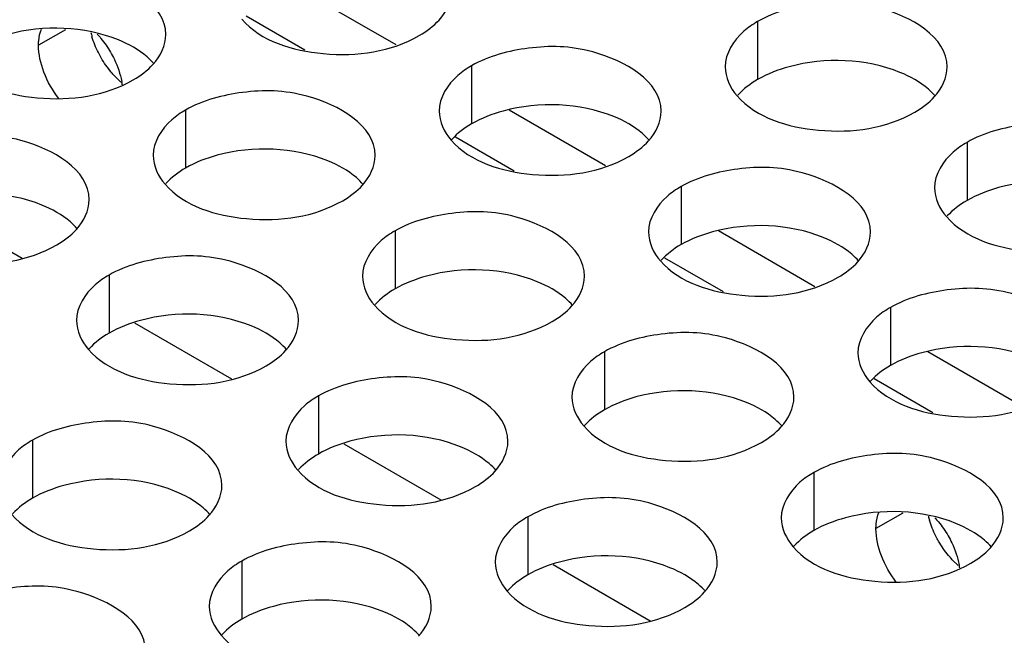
# Model space of a CAD drawing. Header units: inches. Extents: x 0 to 34, y 0 to 22.
# Tile 91 of 116: x 18.341 to 18.562, y 19.207 to 19.346. Entities that reach past the tile are written whole.
import ezdxf

# ---------------------------------------------------------------- set-up
doc = ezdxf.new("R2010")
doc.units = ezdxf.units.IN
doc.header["$LTSCALE"] = 1.87
doc.header["$MEASUREMENT"] = 0
doc.layers.get('0').update_dxf_attribs({"linetype": 'CONTINUOUS'})
doc.layers.add('02___PRT_ALL_AXES', color=7, linetype='CONTINUOUS')

msp = doc.modelspace()

# ---------------------------------------------------------------- linework, layer by layer
at = {"color": 3, "linetype": 'CONTINUOUS'}
for p, q in [((18.4254908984, 19.3404129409), (18.4037746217, 19.3529516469)), ((18.4726313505, 19.3131946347), (18.4509150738, 19.3257333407)), ((18.5197718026, 19.2859763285), (18.4980555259, 19.2985150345)), ((18.5669122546, 19.2587580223), (18.545195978, 19.2712967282))]:
    msp.add_line(p, q, dxfattribs=at)
at = {"color": 7, "linetype": 'CONTINUOUS'}
for p, q in [((18.404902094, 19.3392358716), (18.3917001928, 19.3468584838)), ((18.4520425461, 19.3120175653), (18.4388406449, 19.3196401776)), ((18.3194190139, 19.3050398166), (18.3413019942, 19.292404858)), ((18.4991829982, 19.2847992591), (18.485981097, 19.2924218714)), ((18.366559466, 19.2778215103), (18.3884424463, 19.2651865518)), ((18.5463234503, 19.2575809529), (18.5331215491, 19.2652035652)), ((18.4136999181, 19.2506032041), (18.4355828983, 19.2379682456)), ((18.4608403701, 19.2233848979), (18.4827233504, 19.2107499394))]:
    msp.add_line(p, q, dxfattribs=at)
at = {"layer": '02___PRT_ALL_AXES', "color": 7, "linetype": 'CONTINUOUS'}
for p, q in [((18.5068931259, 19.3456821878), (18.5068931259, 19.3326186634)), ((18.3510197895, 19.3438544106), (18.3449728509, 19.3403629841)), ((18.4424980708, 19.3357195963), (18.4424980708, 19.3226560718)), ((18.3781030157, 19.3257570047), (18.3781030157, 19.3126934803)), ((18.554033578, 19.3184638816), (18.554033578, 19.3054003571)), ((18.4896385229, 19.3085012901), (18.4896385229, 19.2954377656)), ((18.4252434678, 19.2985386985), (18.4252434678, 19.2854751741)), ((18.3608484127, 19.288576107), (18.3608484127, 19.2755125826)), ((18.536778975, 19.2812829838), (18.536778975, 19.2682194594)), ((18.4723839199, 19.2713203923), (18.4723839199, 19.2582568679)), ((18.4079888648, 19.2613578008), (18.4079888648, 19.2482942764)), ((18.3435938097, 19.2513952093), (18.3435938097, 19.2383316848)), ((18.5195243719, 19.2441020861), (18.5195243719, 19.2310385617)), ((18.5395815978, 19.2349811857), (18.5335346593, 19.2314897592)), ((18.4551293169, 19.2341394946), (18.4551293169, 19.2210759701)), ((18.3907342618, 19.224176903), (18.3907342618, 19.2111133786))]:
    msp.add_line(p, q, dxfattribs=at)
at = {"layer": '02___PRT_ALL_AXES', "color": 3, "linetype": 'CONTINUOUS'}
for p, q in [((18.3635069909, 19.3320676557), (18.362158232, 19.3333584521)), ((18.5520687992, 19.2231944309), (18.5507200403, 19.2244852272))]:
    msp.add_line(p, q, dxfattribs=at)
for centre, start, end in [((18.3754461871, 19.3477486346), 193.6945448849, 196.5380706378), ((18.5640079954, 19.2388754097), 193.694544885, 196.5380706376)]:
    msp.add_arc(centre, 0.019231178, start, end, dxfattribs=at)
at = {"layer": '02___PRT_ALL_AXES', "color": 7, "linetype": 'CONTINUOUS'}
for centre, start, end in [((18.3470314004, 19.3289975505), 8.2131773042, 10.8268831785), ((18.5355932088, 19.2201243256), 8.2131773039, 10.8268831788)]:
    msp.add_arc(centre, 0.0169854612, start, end, dxfattribs=at)
at = {"layer": '02___PRT_ALL_AXES', "color": 3, "linetype": 'CONTINUOUS'}
for points, knots in [([(18.3736393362, 19.3427587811), (18.3736421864, 19.3495572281), (18.3595752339, 19.3574088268), (18.3442682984, 19.3575938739), (18.3348310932, 19.3552089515), (18.3309625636, 19.352975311)], [0, 0, 0, 0, 0.4225569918, 0.7223499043, 1, 1, 1, 1]), ([(18.5495698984, 19.3354656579), (18.5495727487, 19.3422641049), (18.5355057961, 19.3501157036), (18.5201988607, 19.3503007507), (18.5107616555, 19.3479158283), (18.5068931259, 19.3456821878)], [0, 0, 0, 0, 0.4225569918, 0.7223499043, 1, 1, 1, 1]), ([(18.3907198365, 19.346224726), (18.3950918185, 19.3412240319), (18.4098866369, 19.3367919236), (18.4243598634, 19.3388559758), (18.4307129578, 19.3425241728)], [0, 0, 0, 0, 0.4751880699, 1, 1, 1, 1]), ([(18.5068931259, 19.3456821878), (18.5057982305, 19.3450500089), (18.5022789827, 19.3426930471), (18.4995729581, 19.3385040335), (18.4995716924, 19.335484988)], [0, 0, 0, 0, 0.295165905, 1, 1, 1, 1]), ([(18.3590724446, 19.337520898), (18.3588526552, 19.3379014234), (18.3580309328, 19.3394231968), (18.3573775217, 19.3410378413), (18.3570105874, 19.3422744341)], [0, 0, 0, 0, 0.2541104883, 1, 1, 1, 1]), ([(18.4851748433, 19.3255030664), (18.4851776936, 19.3323015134), (18.4711107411, 19.3401531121), (18.4558038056, 19.3403381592), (18.4463666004, 19.3379532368), (18.4424980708, 19.3357195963)], [0, 0, 0, 0, 0.4225569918, 0.7223499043, 1, 1, 1, 1]), ([(18.3263247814, 19.3362621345), (18.3306967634, 19.3312614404), (18.3454915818, 19.3268293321), (18.3599648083, 19.3288933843), (18.3663179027, 19.3325615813)], [0, 0, 0, 0, 0.4751880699, 1, 1, 1, 1]), ([(18.362158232, 19.3333584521), (18.3618672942, 19.3336656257), (18.3607187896, 19.3349593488), (18.3597258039, 19.3363897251), (18.3590724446, 19.337520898)], [0, 0, 0, 0, 0.2446439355, 1, 1, 1, 1]), ([(18.4424980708, 19.3357195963), (18.4414031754, 19.3350874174), (18.4378839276, 19.3327304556), (18.4351779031, 19.328541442), (18.4351766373, 19.3255223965)], [0, 0, 0, 0, 0.295165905, 1, 1, 1, 1]), ([(18.4207797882, 19.3155404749), (18.4207826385, 19.3223389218), (18.406715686, 19.3301905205), (18.3914087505, 19.3303755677), (18.3819715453, 19.3279906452), (18.3781030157, 19.3257570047)], [0, 0, 0, 0, 0.4225569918, 0.7223499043, 1, 1, 1, 1]), ([(18.5022553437, 19.3289690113), (18.5066273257, 19.3239683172), (18.521422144, 19.3195362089), (18.5358953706, 19.3216002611), (18.5422484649, 19.3252684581)], [0, 0, 0, 0, 0.4751880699, 1, 1, 1, 1]), ([(18.3781030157, 19.3257570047), (18.3770081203, 19.3251248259), (18.3734888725, 19.322767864), (18.370782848, 19.3185788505), (18.3707815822, 19.3155598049)], [0, 0, 0, 0, 0.295165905, 1, 1, 1, 1]), ([(18.5967103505, 19.3082473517), (18.5967132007, 19.3150457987), (18.5826462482, 19.3228973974), (18.5673393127, 19.3230824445), (18.5579021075, 19.3206975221), (18.554033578, 19.3184638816)], [0, 0, 0, 0, 0.4225569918, 0.7223499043, 1, 1, 1, 1]), ([(18.3563847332, 19.3055778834), (18.3563875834, 19.3123763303), (18.3423206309, 19.320227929), (18.3270136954, 19.3204129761), (18.3175764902, 19.3180280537), (18.3137079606, 19.3157944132)], [0, 0, 0, 0, 0.4225569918, 0.7223499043, 1, 1, 1, 1]), ([(18.4378602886, 19.3190064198), (18.4422322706, 19.3140057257), (18.457027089, 19.3095736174), (18.4715003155, 19.3116376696), (18.4778534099, 19.3153058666)], [0, 0, 0, 0, 0.4751880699, 1, 1, 1, 1]), ([(18.554033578, 19.3184638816), (18.5529386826, 19.3178317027), (18.5494194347, 19.3154747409), (18.5467134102, 19.3112857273), (18.5467121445, 19.3082666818)], [0, 0, 0, 0, 0.295165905, 1, 1, 1, 1]), ([(18.5323152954, 19.2982847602), (18.5323181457, 19.3050832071), (18.5182511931, 19.3129348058), (18.5029442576, 19.313119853), (18.4935070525, 19.3107349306), (18.4896385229, 19.3085012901)], [0, 0, 0, 0, 0.4225569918, 0.7223499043, 1, 1, 1, 1]), ([(18.3734652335, 19.3090438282), (18.3778372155, 19.3040431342), (18.3926320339, 19.2996110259), (18.4071052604, 19.301675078), (18.4134583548, 19.3053432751)], [0, 0, 0, 0, 0.4751880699, 1, 1, 1, 1]), ([(18.4896385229, 19.3085012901), (18.4885436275, 19.3078691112), (18.4850243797, 19.3055121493), (18.4823183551, 19.3013231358), (18.4823170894, 19.2983040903)], [0, 0, 0, 0, 0.295165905, 1, 1, 1, 1]), ([(18.4679202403, 19.2883221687), (18.4679230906, 19.2951206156), (18.4538561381, 19.3029722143), (18.4385492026, 19.3031572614), (18.4291119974, 19.300772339), (18.4252434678, 19.2985386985)], [0, 0, 0, 0, 0.4225569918, 0.7223499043, 1, 1, 1, 1]), ([(18.5493957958, 19.3017507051), (18.5537677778, 19.296750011), (18.5685625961, 19.2923179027), (18.5830358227, 19.2943819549), (18.589388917, 19.2980501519)], [0, 0, 0, 0, 0.4751880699, 1, 1, 1, 1]), ([(18.3090701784, 19.2990812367), (18.3134421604, 19.2940805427), (18.3282369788, 19.2896484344), (18.3427102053, 19.2917124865), (18.3490632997, 19.2953806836)], [0, 0, 0, 0, 0.4751880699, 1, 1, 1, 1]), ([(18.4252434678, 19.2985386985), (18.4241485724, 19.2979065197), (18.4206293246, 19.2955495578), (18.4179233, 19.2913605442), (18.4179220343, 19.2883414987)], [0, 0, 0, 0, 0.295165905, 1, 1, 1, 1]), ([(18.4035251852, 19.2783595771), (18.4035280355, 19.2851580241), (18.389461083, 19.2930096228), (18.3741541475, 19.2931946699), (18.3647169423, 19.2908097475), (18.3608484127, 19.288576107)], [0, 0, 0, 0, 0.4225569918, 0.7223499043, 1, 1, 1, 1]), ([(18.4850007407, 19.2917881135), (18.4893727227, 19.2867874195), (18.504167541, 19.2823553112), (18.5186407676, 19.2844193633), (18.5249938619, 19.2880875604)], [0, 0, 0, 0, 0.4751880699, 1, 1, 1, 1]), ([(18.3608484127, 19.288576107), (18.3597535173, 19.2879439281), (18.3562342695, 19.2855869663), (18.353528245, 19.2813979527), (18.3535269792, 19.2783789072)], [0, 0, 0, 0, 0.295165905, 1, 1, 1, 1]), ([(18.5794557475, 19.271066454), (18.5794585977, 19.2778649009), (18.5653916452, 19.2857164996), (18.5500847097, 19.2859015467), (18.5406475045, 19.2835166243), (18.536778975, 19.2812829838)], [0, 0, 0, 0, 0.4225569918, 0.7223499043, 1, 1, 1, 1]), ([(18.4206056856, 19.281825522), (18.4249776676, 19.276824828), (18.439772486, 19.2723927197), (18.4542457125, 19.2744567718), (18.4605988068, 19.2781249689)], [0, 0, 0, 0, 0.4751880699, 1, 1, 1, 1]), ([(18.536778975, 19.2812829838), (18.5356840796, 19.280650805), (18.5321648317, 19.2782938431), (18.5294588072, 19.2741048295), (18.5294575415, 19.271085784)], [0, 0, 0, 0, 0.295165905, 1, 1, 1, 1]), ([(18.5150606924, 19.2611038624), (18.5150635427, 19.2679023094), (18.5009965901, 19.2757539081), (18.4856896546, 19.2759389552), (18.4762524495, 19.2735540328), (18.4723839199, 19.2713203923)], [0, 0, 0, 0, 0.4225569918, 0.7223499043, 1, 1, 1, 1]), ([(18.3562106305, 19.2718629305), (18.3605826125, 19.2668622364), (18.3753774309, 19.2624301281), (18.3898506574, 19.2644941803), (18.3962037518, 19.2681623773)], [0, 0, 0, 0, 0.4751880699, 1, 1, 1, 1]), ([(18.4723839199, 19.2713203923), (18.4712890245, 19.2706882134), (18.4677697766, 19.2683312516), (18.4650637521, 19.264142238), (18.4650624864, 19.2611231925)], [0, 0, 0, 0, 0.295165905, 1, 1, 1, 1]), ([(18.4506656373, 19.2511412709), (18.4506684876, 19.2579397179), (18.436601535, 19.2657913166), (18.4212945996, 19.2659763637), (18.4118573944, 19.2635914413), (18.4079888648, 19.2613578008)], [0, 0, 0, 0, 0.4225569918, 0.7223499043, 1, 1, 1, 1]), ([(18.5321411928, 19.2645698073), (18.5365131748, 19.2595691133), (18.5513079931, 19.255137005), (18.5657812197, 19.2572010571), (18.572134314, 19.2608692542)], [0, 0, 0, 0, 0.4751880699, 1, 1, 1, 1]), ([(18.4079888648, 19.2613578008), (18.4068939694, 19.2607256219), (18.4033747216, 19.2583686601), (18.400668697, 19.2541796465), (18.4006674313, 19.251160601)], [0, 0, 0, 0, 0.295165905, 1, 1, 1, 1]), ([(18.3862705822, 19.2411786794), (18.3862734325, 19.2479771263), (18.37220648, 19.255828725), (18.3568995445, 19.2560137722), (18.3474623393, 19.2536288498), (18.3435938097, 19.2513952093)], [0, 0, 0, 0, 0.4225569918, 0.7223499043, 1, 1, 1, 1]), ([(18.4677461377, 19.2546072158), (18.4721181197, 19.2496065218), (18.486912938, 19.2451744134), (18.5013861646, 19.2472384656), (18.5077392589, 19.2509066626)], [0, 0, 0, 0, 0.4751880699, 1, 1, 1, 1]), ([(18.3435938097, 19.2513952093), (18.3424989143, 19.2507630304), (18.3389796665, 19.2484060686), (18.336273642, 19.244217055), (18.3362723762, 19.2411980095)], [0, 0, 0, 0, 0.295165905, 1, 1, 1, 1]), ([(18.5622011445, 19.2338855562), (18.5622039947, 19.2406840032), (18.5481370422, 19.2485356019), (18.5328301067, 19.248720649), (18.5233929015, 19.2463357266), (18.5195243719, 19.2441020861)], [0, 0, 0, 0, 0.4225569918, 0.7223499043, 1, 1, 1, 1]), ([(18.4033510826, 19.2446446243), (18.4077230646, 19.2396439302), (18.4225178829, 19.2352118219), (18.4369911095, 19.2372758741), (18.4433442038, 19.2409440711)], [0, 0, 0, 0, 0.4751880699, 1, 1, 1, 1]), ([(18.5195243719, 19.2441020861), (18.5184294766, 19.2434699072), (18.5149102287, 19.2411129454), (18.5122042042, 19.2369239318), (18.5122029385, 19.2339048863)], [0, 0, 0, 0, 0.295165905, 1, 1, 1, 1]), ([(18.4978060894, 19.2239229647), (18.4978089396, 19.2307214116), (18.4837419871, 19.2385730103), (18.4684350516, 19.2387580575), (18.4589978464, 19.2363731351), (18.4551293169, 19.2341394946)], [0, 0, 0, 0, 0.4225569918, 0.7223499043, 1, 1, 1, 1]), ([(18.3389560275, 19.2346820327), (18.3433280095, 19.2296813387), (18.3581228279, 19.2252492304), (18.3725960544, 19.2273132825), (18.3789491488, 19.2309814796)], [0, 0, 0, 0, 0.4751880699, 1, 1, 1, 1]), ([(18.4551293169, 19.2341394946), (18.4540344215, 19.2335073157), (18.4505151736, 19.2311503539), (18.4478091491, 19.2269613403), (18.4478078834, 19.2239422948)], [0, 0, 0, 0, 0.295165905, 1, 1, 1, 1]), ([(18.5476342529, 19.2286476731), (18.5474144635, 19.2290281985), (18.5465927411, 19.2305499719), (18.54593933, 19.2321646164), (18.5455723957, 19.2334012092)], [0, 0, 0, 0, 0.2541104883, 1, 1, 1, 1]), ([(18.4334110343, 19.2139603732), (18.4334138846, 19.2207588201), (18.419346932, 19.2286104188), (18.4040399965, 19.2287954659), (18.3946027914, 19.2264105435), (18.3907342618, 19.224176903)], [0, 0, 0, 0, 0.4225569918, 0.7223499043, 1, 1, 1, 1]), ([(18.5507200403, 19.2244852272), (18.5504291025, 19.2247924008), (18.5492805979, 19.2260861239), (18.5482876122, 19.2275165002), (18.5476342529, 19.2286476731)], [0, 0, 0, 0, 0.2446439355, 1, 1, 1, 1]), ([(18.5148865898, 19.2273889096), (18.5192585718, 19.2223882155), (18.5340533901, 19.2179561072), (18.5485266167, 19.2200201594), (18.554879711, 19.2236883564)], [0, 0, 0, 0, 0.4751880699, 1, 1, 1, 1]), ([(18.3907342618, 19.224176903), (18.3896393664, 19.2235447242), (18.3861201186, 19.2211877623), (18.383414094, 19.2169987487), (18.3834128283, 19.2139797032)], [0, 0, 0, 0, 0.295165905, 1, 1, 1, 1]), ([(18.3690159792, 19.2039977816), (18.3690188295, 19.2107962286), (18.354951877, 19.2186478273), (18.3396449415, 19.2188328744), (18.3302077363, 19.216447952), (18.3263392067, 19.2142143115)], [0, 0, 0, 0, 0.4225569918, 0.7223499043, 1, 1, 1, 1]), ([(18.4504915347, 19.217426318), (18.4548635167, 19.212425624), (18.469658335, 19.2079935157), (18.4841315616, 19.2100575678), (18.4904846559, 19.2137257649)], [0, 0, 0, 0, 0.4751880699, 1, 1, 1, 1]), ([(18.3860964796, 19.2074637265), (18.3904684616, 19.2024630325), (18.4052632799, 19.1980309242), (18.4197365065, 19.2000949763), (18.4260896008, 19.2037631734)], [0, 0, 0, 0, 0.4751880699, 1, 1, 1, 1])]:
    msp.add_open_spline(points, degree=3, knots=knots, dxfattribs=at)
for points in [[(18.4351784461, 19.3460312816), (18.43680966, 19.3478252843), (18.4380333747, 19.3502966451), (18.4380343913, 19.3527213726)], [(18.4307129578, 19.3425241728), (18.4323520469, 19.3434705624), (18.4339051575, 19.3446309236), (18.4351784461, 19.3460312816)], [(18.370783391, 19.3360686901), (18.3724146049, 19.3378626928), (18.3736383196, 19.3403340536), (18.3736393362, 19.3427587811)], [(18.3663179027, 19.3325615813), (18.3679569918, 19.3335079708), (18.3695101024, 19.3346683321), (18.370783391, 19.3360686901)], [(18.4995716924, 19.335484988), (18.4995707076, 19.3331359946), (18.5007092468, 19.3307374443), (18.5022553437, 19.3289690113)], [(18.5467139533, 19.3287755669), (18.5483451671, 19.3305695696), (18.5495688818, 19.3330409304), (18.5495698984, 19.3354656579)], [(18.5422484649, 19.3252684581), (18.5438875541, 19.3262148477), (18.5454406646, 19.3273752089), (18.5467139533, 19.3287755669)], [(18.4351766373, 19.3255223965), (18.4351756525, 19.3231734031), (18.4363141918, 19.3207748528), (18.4378602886, 19.3190064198)], [(18.4823188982, 19.3188129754), (18.4839501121, 19.3206069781), (18.4851738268, 19.3230783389), (18.4851748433, 19.3255030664)], [(18.4778534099, 19.3153058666), (18.479492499, 19.3162522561), (18.4810456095, 19.3174126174), (18.4823188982, 19.3188129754)], [(18.3707815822, 19.3155598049), (18.3707805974, 19.3132108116), (18.3719191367, 19.3108122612), (18.3734652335, 19.3090438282)], [(18.4179238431, 19.3088503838), (18.419555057, 19.3106443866), (18.4207787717, 19.3131157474), (18.4207797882, 19.3155404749)], [(18.4134583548, 19.3053432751), (18.4150974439, 19.3062896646), (18.4166505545, 19.3074500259), (18.4179238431, 19.3088503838)], [(18.5467121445, 19.3082666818), (18.5467111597, 19.3059176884), (18.5478496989, 19.3035191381), (18.5493957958, 19.3017507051)], [(18.353528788, 19.2988877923), (18.3551600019, 19.3006817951), (18.3563837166, 19.3031531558), (18.3563847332, 19.3055778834)], [(18.3490632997, 19.2953806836), (18.3507023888, 19.2963270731), (18.3522554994, 19.2974874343), (18.353528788, 19.2988877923)], [(18.4823170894, 19.2983040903), (18.4823161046, 19.2959550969), (18.4834546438, 19.2935565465), (18.4850007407, 19.2917881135)], [(18.5294593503, 19.2915946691), (18.5310905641, 19.2933886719), (18.5323142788, 19.2958600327), (18.5323152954, 19.2982847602)], [(18.5249938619, 19.2880875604), (18.5266329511, 19.2890339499), (18.5281860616, 19.2901943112), (18.5294593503, 19.2915946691)], [(18.4179220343, 19.2883414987), (18.4179210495, 19.2859925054), (18.4190595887, 19.283593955), (18.4206056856, 19.281825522)], [(18.4650642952, 19.2816320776), (18.466695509, 19.2834260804), (18.4679192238, 19.2858974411), (18.4679202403, 19.2883221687)], [(18.4605988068, 19.2781249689), (18.462237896, 19.2790713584), (18.4637910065, 19.2802317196), (18.4650642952, 19.2816320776)], [(18.3535269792, 19.2783789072), (18.3535259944, 19.2760299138), (18.3546645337, 19.2736313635), (18.3562106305, 19.2718629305)], [(18.4006692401, 19.2716694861), (18.402300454, 19.2734634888), (18.4035241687, 19.2759348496), (18.4035251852, 19.2783595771)], [(18.3962037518, 19.2681623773), (18.3978428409, 19.2691087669), (18.3993959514, 19.2702691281), (18.4006692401, 19.2716694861)], [(18.5294575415, 19.271085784), (18.5294565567, 19.2687367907), (18.5305950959, 19.2663382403), (18.5321411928, 19.2645698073)], [(18.4650624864, 19.2611231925), (18.4650615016, 19.2587741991), (18.4662000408, 19.2563756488), (18.4677461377, 19.2546072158)], [(18.5122047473, 19.2544137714), (18.5138359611, 19.2562077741), (18.5150596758, 19.2586791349), (18.5150606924, 19.2611038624)], [(18.5077392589, 19.2509066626), (18.5093783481, 19.2518530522), (18.5109314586, 19.2530134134), (18.5122047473, 19.2544137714)], [(18.4006674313, 19.251160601), (18.4006664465, 19.2488116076), (18.4018049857, 19.2464130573), (18.4033510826, 19.2446446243)], [(18.4478096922, 19.2444511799), (18.449440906, 19.2462451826), (18.4506646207, 19.2487165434), (18.4506656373, 19.2511412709)], [(18.4433442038, 19.2409440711), (18.444983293, 19.2418904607), (18.4465364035, 19.2430508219), (18.4478096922, 19.2444511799)], [(18.3834146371, 19.2344885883), (18.385045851, 19.2362825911), (18.3862695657, 19.2387539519), (18.3862705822, 19.2411786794)], [(18.3789491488, 19.2309814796), (18.3805882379, 19.2319278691), (18.3821413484, 19.2330882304), (18.3834146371, 19.2344885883)], [(18.5122029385, 19.2339048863), (18.5122019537, 19.2315558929), (18.5133404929, 19.2291573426), (18.5148865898, 19.2273889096)], [(18.5593451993, 19.2271954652), (18.5609764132, 19.2289894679), (18.5622001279, 19.2314608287), (18.5622011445, 19.2338855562)], [(18.554879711, 19.2236883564), (18.5565188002, 19.224634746), (18.5580719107, 19.2257951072), (18.5593451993, 19.2271954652)], [(18.4478078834, 19.2239422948), (18.4478068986, 19.2215933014), (18.4489454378, 19.219194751), (18.4504915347, 19.217426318)], [(18.4949501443, 19.2172328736), (18.4965813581, 19.2190268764), (18.4978050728, 19.2214982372), (18.4978060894, 19.2239229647)], [(18.4904846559, 19.2137257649), (18.4921237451, 19.2146721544), (18.4936768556, 19.2158325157), (18.4949501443, 19.2172328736)], [(18.3834128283, 19.2139797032), (18.3834118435, 19.2116307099), (18.3845503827, 19.2092321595), (18.3860964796, 19.2074637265)], [(18.4305550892, 19.2072702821), (18.432186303, 19.2090642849), (18.4334100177, 19.2115356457), (18.4334110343, 19.2139603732)]]:
    msp.add_open_spline(points, degree=3, dxfattribs=at)
at = {"layer": '02___PRT_ALL_AXES', "color": 7, "linetype": 'CONTINUOUS'}
for points, knots in [([(18.3629796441, 19.3415291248), (18.3552734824, 19.3446448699), (18.3433894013, 19.3450966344), (18.3331770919, 19.3411904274), (18.3309625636, 19.3399117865)], [0, 0, 0, 0, 0.7647371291, 1, 1, 1, 1]), ([(18.3449728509, 19.3403629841), (18.3449728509, 19.3406954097), (18.3450224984, 19.3419274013), (18.3452796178, 19.343162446), (18.3456295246, 19.3439933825)], [0, 0, 0, 0, 0.2693821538, 1, 1, 1, 1]), ([(18.3582049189, 19.3428306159), (18.3584877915, 19.3425283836), (18.359604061, 19.341258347), (18.3605717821, 19.3398589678), (18.3612101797, 19.3387536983)], [0, 0, 0, 0, 0.2448951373, 1, 1, 1, 1]), ([(18.3709556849, 19.3362112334), (18.3704771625, 19.3367585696), (18.3681724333, 19.3390114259), (18.3652839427, 19.3405974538), (18.3629796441, 19.3415291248)], [0, 0, 0, 0, 0.2263074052, 1, 1, 1, 1]), ([(18.3495522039, 19.3283291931), (18.3481513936, 19.3301198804), (18.3459769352, 19.3339506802), (18.3449728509, 19.3382905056), (18.3449728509, 19.3403629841)], [0, 0, 0, 0, 0.5231279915, 1, 1, 1, 1]), ([(18.3612101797, 19.3387536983), (18.361513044, 19.3382293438), (18.3626065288, 19.3361514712), (18.3633876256, 19.3338998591), (18.3637145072, 19.3321881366)], [0, 0, 0, 0, 0.2578735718, 1, 1, 1, 1]), ([(18.5389102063, 19.3342360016), (18.5312040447, 19.3373517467), (18.5193199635, 19.3378035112), (18.5091076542, 19.3338973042), (18.5068931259, 19.3326186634)], [0, 0, 0, 0, 0.7647371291, 1, 1, 1, 1]), ([(18.5468862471, 19.3289181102), (18.5464077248, 19.3294654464), (18.5441029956, 19.3317183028), (18.541214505, 19.3333043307), (18.5389102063, 19.3342360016)], [0, 0, 0, 0, 0.2263074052, 1, 1, 1, 1]), ([(18.4745151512, 19.3242734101), (18.4668089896, 19.3273891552), (18.4549249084, 19.3278409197), (18.4447125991, 19.3239347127), (18.4424980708, 19.3226560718)], [0, 0, 0, 0, 0.7647371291, 1, 1, 1, 1]), ([(18.482491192, 19.3189555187), (18.4820126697, 19.3195028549), (18.4797079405, 19.3217557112), (18.4768194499, 19.3233417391), (18.4745151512, 19.3242734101)], [0, 0, 0, 0, 0.2263074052, 1, 1, 1, 1]), ([(18.4101200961, 19.3143108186), (18.4024139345, 19.3174265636), (18.3905298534, 19.3178783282), (18.380317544, 19.3139721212), (18.3781030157, 19.3126934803)], [0, 0, 0, 0, 0.7647371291, 1, 1, 1, 1]), ([(18.418096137, 19.3089929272), (18.4176176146, 19.3095402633), (18.4153128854, 19.3117931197), (18.4124243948, 19.3133791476), (18.4101200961, 19.3143108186)], [0, 0, 0, 0, 0.2263074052, 1, 1, 1, 1]), ([(18.5860506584, 19.3070176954), (18.5783444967, 19.3101334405), (18.5664604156, 19.310585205), (18.5562481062, 19.306678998), (18.554033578, 19.3054003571)], [0, 0, 0, 0, 0.7647371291, 1, 1, 1, 1]), ([(18.3457250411, 19.3043482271), (18.3380188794, 19.3074639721), (18.3261347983, 19.3079157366), (18.3159224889, 19.3040095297), (18.3137079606, 19.3027308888)], [0, 0, 0, 0, 0.7647371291, 1, 1, 1, 1]), ([(18.3537010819, 19.2990303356), (18.3532225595, 19.2995776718), (18.3509178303, 19.3018305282), (18.3480293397, 19.3034165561), (18.3457250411, 19.3043482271)], [0, 0, 0, 0, 0.2263074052, 1, 1, 1, 1]), ([(18.5216556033, 19.2970551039), (18.5139494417, 19.3001708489), (18.5020653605, 19.3006226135), (18.4918530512, 19.2967164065), (18.4896385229, 19.2954377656)], [0, 0, 0, 0, 0.7647371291, 1, 1, 1, 1]), ([(18.5296316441, 19.2917372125), (18.5291531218, 19.2922845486), (18.5268483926, 19.294537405), (18.523959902, 19.2961234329), (18.5216556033, 19.2970551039)], [0, 0, 0, 0, 0.2263074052, 1, 1, 1, 1]), ([(18.4572605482, 19.2870925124), (18.4495543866, 19.2902082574), (18.4376703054, 19.2906600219), (18.4274579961, 19.286753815), (18.4252434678, 19.2854751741)], [0, 0, 0, 0, 0.7647371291, 1, 1, 1, 1]), ([(18.465236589, 19.2817746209), (18.4647580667, 19.2823219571), (18.4624533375, 19.2845748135), (18.4595648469, 19.2861608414), (18.4572605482, 19.2870925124)], [0, 0, 0, 0, 0.2263074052, 1, 1, 1, 1]), ([(18.3928654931, 19.2771299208), (18.3851593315, 19.2802456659), (18.3732752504, 19.2806974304), (18.363062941, 19.2767912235), (18.3608484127, 19.2755125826)], [0, 0, 0, 0, 0.7647371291, 1, 1, 1, 1]), ([(18.400841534, 19.2718120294), (18.4003630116, 19.2723593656), (18.3980582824, 19.274612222), (18.3951697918, 19.2761982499), (18.3928654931, 19.2771299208)], [0, 0, 0, 0, 0.2263074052, 1, 1, 1, 1]), ([(18.5687960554, 19.2698367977), (18.5610898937, 19.2729525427), (18.5492058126, 19.2734043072), (18.5389935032, 19.2694981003), (18.536778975, 19.2682194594)], [0, 0, 0, 0, 0.7647371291, 1, 1, 1, 1]), ([(18.5044010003, 19.2598742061), (18.4966948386, 19.2629899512), (18.4848107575, 19.2634417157), (18.4745984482, 19.2595355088), (18.4723839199, 19.2582568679)], [0, 0, 0, 0, 0.7647371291, 1, 1, 1, 1]), ([(18.5123770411, 19.2545563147), (18.5118985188, 19.2551036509), (18.5095937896, 19.2573565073), (18.506705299, 19.2589425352), (18.5044010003, 19.2598742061)], [0, 0, 0, 0, 0.2263074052, 1, 1, 1, 1]), ([(18.4400059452, 19.2499116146), (18.4322997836, 19.2530273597), (18.4204157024, 19.2534791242), (18.4102033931, 19.2495729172), (18.4079888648, 19.2482942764)], [0, 0, 0, 0, 0.7647371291, 1, 1, 1, 1]), ([(18.447981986, 19.2445937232), (18.4475034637, 19.2451410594), (18.4451987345, 19.2473939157), (18.4423102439, 19.2489799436), (18.4400059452, 19.2499116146)], [0, 0, 0, 0, 0.2263074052, 1, 1, 1, 1]), ([(18.3756108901, 19.2399490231), (18.3679047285, 19.2430647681), (18.3560206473, 19.2435165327), (18.345808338, 19.2396103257), (18.3435938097, 19.2383316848)], [0, 0, 0, 0, 0.7647371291, 1, 1, 1, 1]), ([(18.3835869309, 19.2346311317), (18.3831084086, 19.2351784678), (18.3808036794, 19.2374313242), (18.3779151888, 19.2390173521), (18.3756108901, 19.2399490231)], [0, 0, 0, 0, 0.2263074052, 1, 1, 1, 1]), ([(18.5515414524, 19.2326558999), (18.5438352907, 19.235771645), (18.5319512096, 19.2362234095), (18.5217389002, 19.2323172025), (18.5195243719, 19.2310385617)], [0, 0, 0, 0, 0.7647371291, 1, 1, 1, 1]), ([(18.5335346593, 19.2314897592), (18.5335346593, 19.2318221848), (18.5335843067, 19.2330541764), (18.5338414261, 19.2342892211), (18.5341913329, 19.2351201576)], [0, 0, 0, 0, 0.2693821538, 1, 1, 1, 1]), ([(18.5467667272, 19.2339573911), (18.5470495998, 19.2336551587), (18.5481658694, 19.2323851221), (18.5491335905, 19.2309857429), (18.549771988, 19.2298804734)], [0, 0, 0, 0, 0.2448951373, 1, 1, 1, 1]), ([(18.5595174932, 19.2273380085), (18.5590389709, 19.2278853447), (18.5567342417, 19.230138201), (18.553845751, 19.2317242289), (18.5515414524, 19.2326558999)], [0, 0, 0, 0, 0.2263074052, 1, 1, 1, 1]), ([(18.5381140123, 19.2194559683), (18.5367132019, 19.2212466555), (18.5345387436, 19.2250774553), (18.5335346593, 19.2294172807), (18.5335346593, 19.2314897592)], [0, 0, 0, 0, 0.5231279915, 1, 1, 1, 1]), ([(18.549771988, 19.2298804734), (18.5500748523, 19.229356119), (18.5511683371, 19.2272782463), (18.5519494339, 19.2250266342), (18.5522763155, 19.2233149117)], [0, 0, 0, 0, 0.2578735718, 1, 1, 1, 1]), ([(18.4871463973, 19.2226933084), (18.4794402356, 19.2258090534), (18.4675561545, 19.226260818), (18.4573438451, 19.222354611), (18.4551293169, 19.2210759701)], [0, 0, 0, 0, 0.7647371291, 1, 1, 1, 1]), ([(18.4951224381, 19.217375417), (18.4946439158, 19.2179227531), (18.4923391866, 19.2201756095), (18.489450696, 19.2217616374), (18.4871463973, 19.2226933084)], [0, 0, 0, 0, 0.2263074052, 1, 1, 1, 1]), ([(18.4227513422, 19.2127307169), (18.4150451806, 19.2158464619), (18.4031610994, 19.2162982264), (18.3929487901, 19.2123920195), (18.3907342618, 19.2111133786)], [0, 0, 0, 0, 0.7647371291, 1, 1, 1, 1]), ([(18.430727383, 19.2074128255), (18.4302488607, 19.2079601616), (18.4279441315, 19.210213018), (18.4250556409, 19.2117990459), (18.4227513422, 19.2127307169)], [0, 0, 0, 0, 0.2263074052, 1, 1, 1, 1])]:
    msp.add_open_spline(points, degree=3, knots=knots, dxfattribs=at)
for points in [[(18.5068931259, 19.3326186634), (18.5052540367, 19.3316722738), (18.5037009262, 19.3305119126), (18.5024276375, 19.3291115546)], [(18.4424980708, 19.3226560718), (18.4408589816, 19.3217096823), (18.4393058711, 19.3205493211), (18.4380325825, 19.3191489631)], [(18.3781030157, 19.3126934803), (18.3764639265, 19.3117470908), (18.374910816, 19.3105867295), (18.3736375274, 19.3091863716)], [(18.554033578, 19.3054003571), (18.5523944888, 19.3044539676), (18.5508413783, 19.3032936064), (18.5495680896, 19.3018932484)], [(18.4896385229, 19.2954377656), (18.4879994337, 19.2944913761), (18.4864463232, 19.2933310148), (18.4851730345, 19.2919306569)], [(18.4252434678, 19.2854751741), (18.4236043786, 19.2845287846), (18.4220512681, 19.2833684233), (18.4207779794, 19.2819680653)], [(18.3608484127, 19.2755125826), (18.3592093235, 19.274566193), (18.357656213, 19.2734058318), (18.3563829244, 19.2720054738)], [(18.536778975, 19.2682194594), (18.5351398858, 19.2672730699), (18.5335867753, 19.2661127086), (18.5323134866, 19.2647123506)], [(18.4723839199, 19.2582568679), (18.4707448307, 19.2573104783), (18.4691917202, 19.2561501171), (18.4679184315, 19.2547497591)], [(18.4079888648, 19.2482942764), (18.4063497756, 19.2473478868), (18.4047966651, 19.2461875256), (18.4035233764, 19.2447871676)], [(18.3435938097, 19.2383316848), (18.3419547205, 19.2373852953), (18.34040161, 19.236224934), (18.3391283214, 19.2348245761)], [(18.5195243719, 19.2310385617), (18.5178852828, 19.2300921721), (18.5163321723, 19.2289318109), (18.5150588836, 19.2275314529)], [(18.4551293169, 19.2210759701), (18.4534902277, 19.2201295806), (18.4519371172, 19.2189692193), (18.4506638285, 19.2175688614)], [(18.3907342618, 19.2111133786), (18.3890951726, 19.2101669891), (18.3875420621, 19.2090066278), (18.3862687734, 19.2076062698)]]:
    msp.add_open_spline(points, degree=3, dxfattribs=at)

doc.saveas('drawing.dxf')
